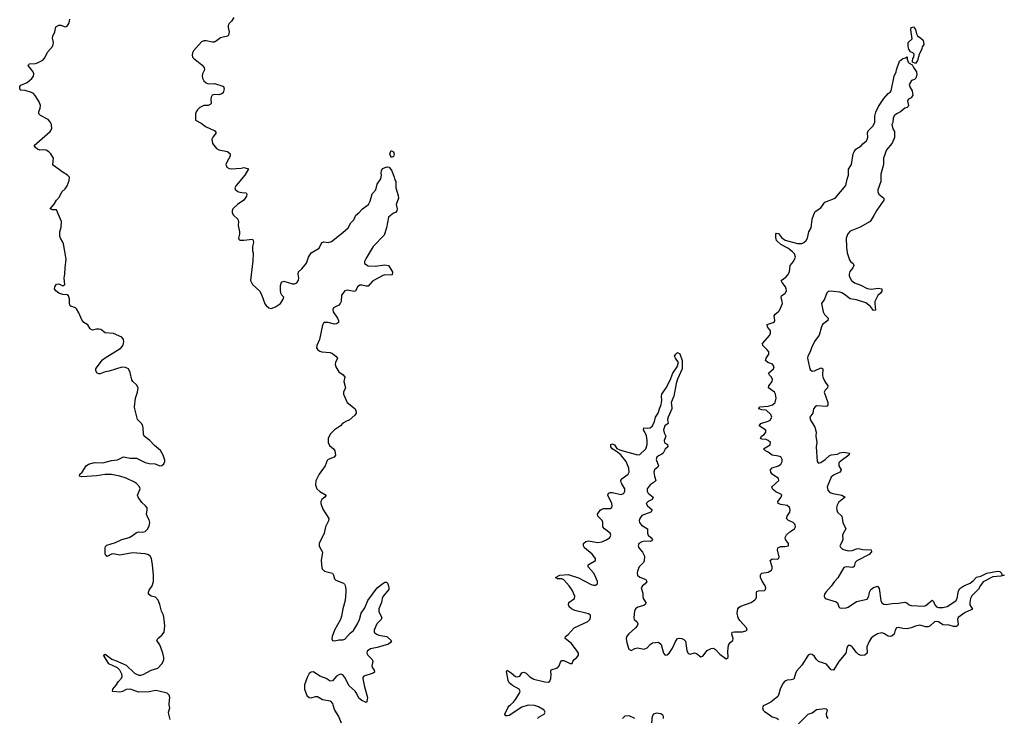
# Model space of a CAD drawing. Header units: inches. Extents: x 2605671 to 2720413, y 450557 to 553563.
# Tile 8 of 35: x 2634279 to 2643634, y 479872 to 486505. Entities that reach past the tile are written whole.
import ezdxf

# ---------------------------------------------------------------- set-up
doc = ezdxf.new("R2010")
doc.units = ezdxf.units.IN
doc.header["$MEASUREMENT"] = 0
for name, color, linetype in [('C6437', 7, 'Continuous'), ('C6438', 7, 'Continuous'), ('C6447', 7, 'Continuous'), ('C6448', 7, 'Continuous')]:
    doc.layers.add(name, color=color, linetype=linetype)

msp = doc.modelspace()

# ---------------------------------------------------------------- linework, layer by layer
at = {"layer": 'C6437', "color": 5, "elevation": 20}
for points in [[(2635710, 479861.2), (2635695.1, 479910), (2635694.7, 479930), (2635704.4, 479970), (2635699.6, 480000)], [(2637254.6, 480000), (2637270.4, 479950), (2637308.2, 479890), (2637332.2, 479830)], [(2639199.1, 479870), (2639215.8, 479884.2), (2639263.6, 479910), (2639273, 479930), (2639261.3, 479950), (2639210, 479980.9), (2639170, 479992.9), (2639110, 479995), (2639050, 479976.8), (2638930, 479898.3), (2638910, 479894), (2638896.5, 479896.5), (2638889.5, 479910), (2638916.9, 479970), (2638929.8, 479990.2), (2638941, 480000)]]:
    msp.add_lwpolyline(points, dxfattribs=at)
at = {"layer": 'C6438', "color": 5, "elevation": 20}
for points in [[(2635699.6, 480000), (2635698, 480010), (2635705, 480070), (2635700.4, 480090), (2635679.6, 480110), (2635590, 480134), (2635570, 480135.3), (2635510, 480121.8), (2635410, 480118.7), (2635330, 480149.6), (2635290, 480145.1), (2635254.6, 480125.4), (2635230, 480118.9), (2635164.8, 480124.8), (2635161.2, 480130), (2635164.7, 480150), (2635194.8, 480185.2), (2635217.5, 480222.5), (2635247.8, 480252.2), (2635254, 480270), (2635249.6, 480290), (2635229.7, 480330), (2635210, 480349.7), (2635126.6, 480390), (2635083.3, 480463.3), (2635074, 480470), (2635090, 480480.7), (2635153.7, 480433.7), (2635190, 480421.7), (2635290, 480376.5), (2635370, 480301.2), (2635410, 480282.6), (2635430, 480281.6), (2635453, 480287), (2635529.8, 480330.2), (2635590.7, 480349.3), (2635629.6, 480390), (2635642.4, 480410), (2635648, 480430), (2635649.7, 480450), (2635640.5, 480490), (2635609.7, 480569.7), (2635582.7, 480610), (2635592.3, 480630), (2635630, 480661.6), (2635651.2, 480690), (2635657.7, 480750), (2635653.5, 480810), (2635644.8, 480850), (2635626, 480890), (2635611, 480951), (2635594.3, 480994.3), (2635570, 481021.3), (2635530, 481032.8), (2635504.2, 481050), (2635502, 481070), (2635508.2, 481090), (2635536.9, 481130), (2635549.7, 481170), (2635549.7, 481230.3), (2635541.4, 481330), (2635530.8, 481390), (2635519.7, 481410), (2635502.8, 481422.8), (2635472.6, 481432.6), (2635350, 481444.1), (2635230, 481421.5), (2635167.5, 481432.5), (2635150, 481429.6), (2635110, 481409.6), (2635096.5, 481416.5), (2635092.3, 481430), (2635092.3, 481490), (2635095.5, 481504.5), (2635105.8, 481514.2), (2635190, 481539.6), (2635251.3, 481568.7), (2635318.4, 481590), (2635352.6, 481607.4), (2635390, 481635.5), (2635410, 481641.1), (2635450, 481639.7), (2635470, 481645.4), (2635498, 481670), (2635510, 481698.8), (2635514.4, 481730), (2635510, 481755.1), (2635489.6, 481790), (2635484.2, 481810), (2635491.2, 481850), (2635489.4, 481870), (2635474.5, 481890), (2635439.7, 481919.7), (2635404.2, 481970), (2635398.7, 481990), (2635424.8, 482050), (2635418.7, 482070), (2635390, 482100.8), (2635370, 482114.8), (2635290, 482151.6), (2635230, 482170.6), (2635150, 482185.8), (2635090, 482187.7), (2635010, 482175.6), (2634870, 482166), (2634849, 482170), (2634849.2, 482190), (2634871.5, 482208.5), (2634911.6, 482270), (2634934.1, 482285.9), (2634990, 482300.9), (2635070, 482297.2), (2635150, 482320.9), (2635210, 482324.9), (2635264.6, 482355.4), (2635330, 482341.2), (2635390, 482341.3), (2635470, 482300.2), (2635510, 482291.1), (2635566.9, 482286.9), (2635610, 482270.3), (2635630, 482271.8), (2635650, 482288.8), (2635657.4, 482310), (2635656.8, 482323.2), (2635643.4, 482370), (2635616.1, 482416.1), (2635560.7, 482460.7), (2635517.2, 482510), (2635461.1, 482550), (2635454.8, 482570), (2635453.3, 482630), (2635448.8, 482648.8), (2635436.3, 482670), (2635399.8, 482710), (2635372, 482810), (2635369.8, 482830.2), (2635381, 482910), (2635399.8, 482970), (2635403.5, 483010), (2635390, 483038.4), (2635355.1, 483070), (2635345.6, 483085.6), (2635330, 483154), (2635313.3, 483190), (2635283.7, 483203.7), (2635250, 483205.4), (2635130, 483167.3), (2635090, 483162), (2635043.2, 483143.2), (2635030, 483142.7), (2635015.3, 483150), (2635001.2, 483170), (2635003.7, 483190), (2635014.5, 483210), (2635065.3, 483274.7), (2635090, 483294.9), (2635210, 483366), (2635242, 483390), (2635258, 483410), (2635265.4, 483430), (2635269.7, 483450), (2635266.6, 483470), (2635250, 483491), (2635170, 483525.1), (2635092.7, 483532.7), (2635050, 483562.4), (2635030, 483567.8), (2635010, 483567.6), (2634970, 483558), (2634950, 483569), (2634927.2, 483607.2), (2634889.5, 483629.5), (2634870, 483655.3), (2634841.5, 483721.5), (2634818.9, 483758.9), (2634809.5, 483769.5), (2634766.6, 483786.6), (2634756.6, 483796.6), (2634751.7, 483811.7), (2634753.6, 483853.6), (2634742, 483882), (2634730, 483892.3), (2634690, 483896.2), (2634650, 483909.6), (2634621.2, 483930), (2634609.4, 483950), (2634612.3, 483970), (2634630, 483994.9), (2634650, 483997.1), (2634690, 483979.3), (2634709.2, 483990), (2634701.1, 484050), (2634708.7, 484091.3), (2634709.8, 484150.2), (2634719.3, 484230), (2634696.1, 484376.1), (2634690, 484393.2), (2634666, 484430), (2634659.6, 484450), (2634661.7, 484490), (2634674.7, 484534.7), (2634677.6, 484590), (2634630, 484699), (2634590, 484701.2), (2634569.4, 484710), (2634608, 484752), (2634628.4, 484791.6), (2634657.5, 484822.5), (2634680.5, 484870), (2634710, 484898), (2634730, 484927.6), (2634750, 484978), (2634751.4, 485010), (2634733.7, 485030), (2634693.4, 485053.4), (2634600.7, 485120.7), (2634594.3, 485130), (2634601.1, 485190), (2634575.8, 485230), (2634556.9, 485250), (2634530, 485264.7), (2634510, 485269.7), (2634470, 485267.8), (2634450, 485275.1), (2634429.4, 485290), (2634418, 485310), (2634570, 485443.1), (2634583.5, 485470), (2634581.1, 485510), (2634570, 485533.7), (2634550, 485556.1), (2634475.8, 485595.8), (2634461.6, 485610), (2634461.3, 485630), (2634474.9, 485665.1), (2634476.4, 485690), (2634464.2, 485724.2), (2634426.7, 485786.7), (2634410, 485803.6), (2634390, 485813.3), (2634330, 485834), (2634290, 485837.2), (2634279.3, 485850), (2634282, 485870), (2634290, 485882.8), (2634350, 485908.4), (2634393.9, 485946.1), (2634409.6, 485970), (2634413.3, 485990), (2634407.3, 486010), (2634359.3, 486070), (2634362, 486078), (2634372.9, 486087.1), (2634428.6, 486088.6), (2634450, 486094.9), (2634499.4, 486120.6), (2634518.6, 486141.4), (2634543.6, 486196.4), (2634590.7, 486249.3), (2634598.5, 486270), (2634599.7, 486290), (2634589.6, 486330), (2634594, 486350), (2634613.3, 486390), (2634623.8, 486436.2), (2634650, 486452.2), (2634670, 486452.4), (2634710, 486438), (2634730, 486444.9), (2634747, 486470), (2634753.6, 486490), (2634755.8, 486510)], [(2636314.2, 486525.8), (2636290.6, 486490), (2636270.3, 486469.7), (2636261.3, 486450), (2636258.7, 486430), (2636268.2, 486390), (2636263, 486357), (2636252.3, 486347.7), (2636187.5, 486332.5), (2636150, 486302.9), (2636130, 486293.3), (2636110, 486292.6), (2636050, 486303.9), (2636030, 486303.1), (2636005.8, 486294.2), (2635931.7, 486210), (2635920.9, 486190), (2635917, 486170), (2635922.4, 486150), (2635930, 486140.5), (2636010, 486077.3), (2636033.4, 486050), (2636035.5, 486030), (2636016.4, 485990), (2636012.4, 485970), (2636014.9, 485950), (2636030, 485923), (2636050, 485904.4), (2636070, 485894.9), (2636130, 485899.1), (2636210, 485874.8), (2636216, 485870), (2636222.8, 485850), (2636211, 485810), (2636199.1, 485800.9), (2636170, 485792.7), (2636130, 485795.1), (2636107.3, 485790), (2636097.3, 485770), (2636094, 485750), (2636098.8, 485710), (2636090, 485699), (2636070, 485689.4), (2636030, 485689.4), (2635991, 485670), (2635970, 485649), (2635954.8, 485630), (2635948.4, 485610), (2635951.1, 485551.1), (2636003.5, 485523.5), (2636044.7, 485490), (2636132, 485450), (2636139.8, 485439.8), (2636144.7, 485430), (2636114, 485390), (2636105.5, 485370), (2636110.7, 485330), (2636150, 485280.7), (2636170, 485270.7), (2636253, 485253), (2636278, 485230), (2636278.8, 485210), (2636246.9, 485153.1), (2636239.1, 485130), (2636246, 485106), (2636270, 485093.4), (2636290, 485090.5), (2636384.7, 485095.3), (2636410, 485101), (2636454, 485090), (2636418.8, 485030), (2636334.8, 484930), (2636324.9, 484910), (2636330.8, 484890), (2636358, 484870), (2636390, 484863), (2636430, 484862), (2636436, 484850), (2636433.4, 484830), (2636407.3, 484790), (2636350, 484751.5), (2636303.8, 484710), (2636297.6, 484690), (2636299.5, 484670), (2636310, 484648), (2636350.5, 484610), (2636359.1, 484590), (2636354.8, 484550), (2636368, 484490), (2636367.7, 484470), (2636358, 484430), (2636361, 484421), (2636371.3, 484411.3), (2636410, 484410.8), (2636490, 484422), (2636498, 484410), (2636501, 484390), (2636491, 484350), (2636491, 484310), (2636496, 484290), (2636495.3, 484215.3), (2636471, 484030), (2636491.3, 483990), (2636558, 483930), (2636576.8, 483896.8), (2636607.7, 483807.7), (2636621, 483790), (2636646, 483770), (2636670, 483764.4), (2636710, 483778.7), (2636756.9, 483810), (2636783.7, 483850), (2636788.7, 483870), (2636769, 483890), (2636761.2, 483910), (2636758, 483938), (2636758, 483982), (2636766, 484014), (2636790, 484021), (2636870, 483997.3), (2636890, 483997.3), (2636913.6, 484006.4), (2636929.5, 484030.5), (2636932.3, 484052.3), (2636926, 484090), (2636929.4, 484110.6), (2636960.2, 484139.8), (2637005.6, 484194.4), (2637024, 484250), (2637049, 484290), (2637124.7, 484335.3), (2637149.4, 484390.6), (2637170, 484394.8), (2637210, 484390.7), (2637241.5, 484398.5), (2637350, 484486), (2637399, 484530), (2637424.5, 484575.5), (2637454, 484606), (2637472.5, 484647.5), (2637502, 484670), (2637535.3, 484710), (2637593.2, 484750), (2637610, 484782), (2637629.4, 484850.6), (2637662, 484890), (2637675.3, 484944.7), (2637710, 484994), (2637717.2, 485030), (2637712.7, 485050), (2637716, 485070), (2637727.2, 485092.8), (2637770, 485107.3), (2637790, 485104.7), (2637814.8, 485070), (2637838, 485010), (2637843.6, 484983.6), (2637854, 484970), (2637852, 484910), (2637875.3, 484835.3), (2637878, 484810), (2637856, 484750), (2637864.7, 484710), (2637861, 484690), (2637850, 484675.3), (2637831.1, 484668.9), (2637784.7, 484630), (2637764, 484530), (2637741.4, 484458.6), (2637638.8, 484350), (2637570, 484242), (2637554.8, 484210), (2637556, 484190), (2637588.8, 484168.8), (2637655.3, 484164.7), (2637750, 484177.3), (2637782, 484170), (2637821, 484110), (2637818, 484082), (2637801, 484079), (2637750, 484083.7), (2637730, 484075.1), (2637630, 484023.7), (2637590, 483976.2), (2637570, 483975.1), (2637530, 483985.1), (2637510, 483983.7), (2637490, 483969), (2637470, 483928.7), (2637456.8, 483923.2), (2637390, 483938), (2637370, 483929.2), (2637337.3, 483890), (2637332.7, 483830), (2637324.9, 483810), (2637310, 483795.1), (2637261, 483770), (2637254.8, 483750), (2637259.1, 483730), (2637299.3, 483670), (2637308, 483650), (2637307.3, 483630), (2637290, 483617), (2637270, 483613.6), (2637210, 483631.1), (2637170, 483629.3), (2637155.3, 483604.7), (2637128.7, 483470), (2637101.6, 483410), (2637100.5, 483390), (2637110.7, 483370), (2637130, 483357.1), (2637150.4, 483350.4), (2637230, 483345.5), (2637250, 483336.3), (2637282.8, 483310), (2637298, 483290), (2637278.8, 483250), (2637277.3, 483230), (2637284, 483210), (2637310, 483162.8), (2637353.8, 483133.8), (2637367.3, 483110), (2637359.1, 483070), (2637374, 483010), (2637357.1, 482970), (2637357.1, 482950), (2637390.7, 482870), (2637466.8, 482810), (2637476.8, 482783.2), (2637477.3, 482770), (2637462.8, 482750), (2637410, 482704), (2637390, 482697.2), (2637350, 482672.7), (2637327.7, 482650), (2637269.2, 482610.8), (2637228.4, 482570), (2637210.4, 482530), (2637210.4, 482490), (2637223.6, 482463.6), (2637260.7, 482430), (2637272.3, 482412.3), (2637281, 482370), (2637267.3, 482352.7), (2637211, 482330), (2637201.7, 482318.3), (2637183.1, 482270), (2637125.3, 482190), (2637093.8, 482126.2), (2637090.4, 482090), (2637103.8, 482050), (2637130, 482025.5), (2637191, 481990), (2637178, 481970), (2637150, 481949), (2637140.5, 481930), (2637141.6, 481910), (2637158.6, 481858.6), (2637217.3, 481770), (2637214.6, 481745.4), (2637184.9, 481690), (2637173, 481630), (2637125.7, 481530), (2637126, 481506), (2637156.4, 481450), (2637143.7, 481370), (2637150, 481302), (2637154, 481290), (2637176, 481270), (2637250.3, 481250.3), (2637261.3, 481230), (2637270, 481197.3), (2637282.4, 481182.4), (2637354.6, 481154.6), (2637365.1, 481145.1), (2637371.8, 481131.8), (2637376.9, 481096.9), (2637378.9, 481070), (2637371.5, 480990), (2637348.2, 480910), (2637338, 480842), (2637325.8, 480810), (2637270.2, 480710), (2637247.6, 480650), (2637245.1, 480625.1), (2637250.6, 480610.6), (2637270, 480608.7), (2637310, 480617.4), (2637350, 480617.4), (2637370, 480624.6), (2637419.7, 480680.3), (2637450, 480706.7), (2637489.8, 480770), (2637507.7, 480810), (2637522.3, 480870), (2637559, 480921), (2637586, 480990), (2637676, 481110), (2637730, 481152.7), (2637750, 481163.8), (2637763.5, 481163.5), (2637775.2, 481155.2), (2637780.5, 481140.5), (2637787.7, 481110), (2637785.2, 481094.8), (2637732.7, 481030), (2637722.6, 481010), (2637715.8, 480970), (2637691.8, 480910), (2637690.3, 480890.4), (2637696.4, 480870), (2637718.4, 480830), (2637714, 480810), (2637672.8, 480767.2), (2637648.5, 480710), (2637648.5, 480690), (2637668, 480670), (2637690, 480662), (2637768.4, 480648.4), (2637811.3, 480608.7), (2637802, 480590), (2637783.5, 480576.5), (2637675.9, 480544.1), (2637611.3, 480530), (2637579.1, 480510), (2637577.1, 480490), (2637588.2, 480470), (2637627.3, 480430), (2637636, 480410), (2637624, 480370), (2637630.8, 480350), (2637646.8, 480330), (2637651, 480310), (2637638.4, 480301.6), (2637547.5, 480272.5), (2637540.3, 480259.7), (2637538.4, 480250), (2637555.6, 480170), (2637584.4, 480070), (2637577.3, 480030), (2637570, 480021.2), (2637530, 480039.6), (2637502.5, 480062.5), (2637479.7, 480110), (2637465.1, 480130), (2637410, 480181.6), (2637370, 480260.5), (2637350, 480283.1), (2637330, 480290.8), (2637310, 480286), (2637290, 480272.2), (2637250, 480227.3), (2637230, 480225.6), (2637190, 480250.8), (2637130, 480270.9), (2637071.5, 480311.5), (2637050, 480311), (2637030, 480296.3), (2637010, 480258.4), (2636986, 480190), (2636984.1, 480150), (2637008.2, 480088.2), (2637030, 480067.9), (2637050, 480066.9), (2637090, 480080.3), (2637110, 480078), (2637157.3, 480050), (2637230, 480036.5), (2637251.1, 480011.1), (2637254.6, 480000)], [(2640000, 482359.8), (2639990, 482372), (2639950, 482406), (2639909.4, 482430), (2639895.1, 482450), (2639895.3, 482470), (2639910, 482476.3), (2639930, 482467.3), (2639954.2, 482434.2), (2639979.9, 482419.9), (2640000, 482414.3)], [(2640000, 482097.7), (2639993, 482110), (2639989.6, 482130), (2640000, 482145.9)], [(2638941, 480000), (2638970, 480025.7), (2638989.7, 480050), (2639027.8, 480110), (2639035.1, 480130), (2639025.6, 480150), (2638962.8, 480182.8), (2638929.6, 480210), (2638921.3, 480230), (2638903, 480317), (2638910.8, 480330), (2638950, 480304.9), (2638989.2, 480269.2), (2639010, 480264.2), (2639030, 480270.7), (2639050, 480304.9), (2639070, 480310.4), (2639090, 480299.5), (2639126.6, 480266.6), (2639164.1, 480244.1), (2639270, 480217.3), (2639304.2, 480215.8), (2639315.6, 480224.4), (2639325.4, 480250), (2639328.3, 480288.3), (2639324.2, 480315.8), (2639328, 480332), (2639390, 480352), (2639405.4, 480370), (2639416.1, 480403.9), (2639430, 480420.5), (2639450, 480420.3), (2639510, 480390.8), (2639528.7, 480391.3), (2639533.2, 480410), (2639546.6, 480430), (2639572.3, 480450), (2639587, 480470), (2639589.4, 480490), (2639577, 480510), (2639523.3, 480583.3), (2639462.7, 480630), (2639466, 480650), (2639490, 480668), (2639548.5, 480731.5), (2639675.6, 480790), (2639694.8, 480810), (2639703.5, 480830), (2639702.4, 480850), (2639684.4, 480864.4), (2639554.5, 480894.5), (2639522.7, 480910), (2639499.3, 480930), (2639492.3, 480950), (2639497.2, 480970), (2639551.8, 481010), (2639553.6, 481030), (2639528, 481090), (2639501.1, 481130), (2639450, 481186), (2639430, 481196), (2639390, 481196), (2639368.7, 481210), (2639410, 481230.3), (2639490, 481236.1), (2639590, 481205.5), (2639710, 481142.8), (2639730, 481136.5), (2639750, 481134.4), (2639769.5, 481150), (2639769.6, 481170), (2639742.6, 481230), (2639730, 481251.8), (2639679.5, 481310), (2639679.3, 481330), (2639749.4, 481370), (2639749.6, 481390), (2639717.6, 481430), (2639647, 481490), (2639636, 481510), (2639637.2, 481530), (2639657.2, 481550), (2639682, 481558), (2639770, 481542), (2639810, 481546.5), (2639853.7, 481566.3), (2639884.7, 481590), (2639894.2, 481610), (2639890.9, 481630), (2639834, 481670), (2639819.6, 481690), (2639819.6, 481730), (2639814, 481750), (2639772.7, 481790), (2639769.5, 481810), (2639793.1, 481846.9), (2639810, 481858.4), (2639830, 481863.7), (2639890, 481863.1), (2639905.8, 481874.2), (2639909.6, 481890), (2639905.4, 481910), (2639867.6, 481990), (2639874, 482010), (2639890, 482014.9), (2639910, 482014.3), (2639990, 481997.8), (2640000, 482000.4)]]:
    msp.add_lwpolyline(points, dxfattribs=at)
msp.add_lwpolyline([(2637810, 485198), (2637795.3, 485230), (2637810, 485262), (2637831.3, 485251.3), (2637836, 485230), (2637830, 485206)], close=True, dxfattribs=at)
at = {"layer": 'C6447', "color": 5, "elevation": 20}
for points in [[(2641365.3, 480000), (2641343.7, 479990), (2641336, 479970), (2641342.6, 479950), (2641355.2, 479935.2), (2641390, 479915.5), (2641430, 479884.7), (2641472.6, 479872.6), (2641490, 479861.6)], [(2640395.9, 479870), (2640397.1, 479890), (2640390, 479903), (2640370, 479915.4), (2640350, 479918.5), (2640330, 479919.4), (2640299.5, 479910), (2640287.1, 479890), (2640282.6, 479830)], [(2641680, 479820), (2641770, 479911.5), (2641810, 479924.6), (2641850, 479954), (2641930, 479965.5), (2641942.8, 479962.8), (2641950, 479952), (2641942.4, 479910), (2641946, 479890), (2641958, 479870)], [(2640122.4, 479870), (2640070, 479894.2), (2640030, 479892.8), (2640007.9, 479870)]]:
    msp.add_lwpolyline(points, dxfattribs=at)
at = {"layer": 'C6448', "color": 5, "elevation": 20}
msp.add_lwpolyline([(2642790, 486088), (2642763.1, 486103.1), (2642762, 486110), (2642764, 486136), (2642775.3, 486150), (2642776.4, 486176.4), (2642766, 486190), (2642741.2, 486201.2), (2642725.6, 486225.6), (2642719, 486250), (2642722, 486290), (2642758, 486322), (2642745.2, 486410), (2642750, 486432), (2642770, 486438), (2642790.5, 486410.5), (2642801, 486370), (2642810.8, 486350.8), (2642842, 486330), (2642862, 486310), (2642870.7, 486270), (2642852.7, 486247.3), (2642852, 486230), (2642824.7, 486175.3), (2642810, 486118)], close=True, dxfattribs=at)
for points in [[(2640000, 482414.3), (2640150, 482372.9), (2640170, 482377), (2640227.1, 482430), (2640239.8, 482470), (2640239.8, 482510), (2640233.4, 482553.4), (2640216.2, 482596.2), (2640205.1, 482610), (2640209.2, 482630), (2640245.3, 482625.3), (2640270, 482628.8), (2640290.6, 482649.4), (2640310.7, 482689.3), (2640321.1, 482730), (2640345.1, 482770), (2640356.9, 482810), (2640375.1, 482850), (2640381, 482890), (2640376.9, 482930), (2640379.5, 482950), (2640420.5, 483010), (2640458, 483082), (2640486, 483150), (2640526, 483210), (2640537.2, 483250), (2640509.3, 483290), (2640501.2, 483310), (2640513.2, 483330), (2640530, 483344), (2640550, 483331), (2640572.7, 483270), (2640572.2, 483190), (2640528.5, 483091.5), (2640516.4, 483050), (2640493.6, 482930), (2640467.6, 482870), (2640475.8, 482824.2), (2640473.7, 482810), (2640440.2, 482730), (2640435.6, 482710), (2640438.8, 482670), (2640410, 482647.3), (2640395.8, 482610), (2640402.2, 482582.2), (2640419.3, 482550), (2640401.6, 482510), (2640405.5, 482490), (2640434.9, 482470), (2640438, 482450), (2640411.6, 482428.4), (2640392.1, 482387.9), (2640381.7, 482378.3), (2640350, 482365.1), (2640332.2, 482350), (2640327.4, 482330), (2640348.7, 482270), (2640342.6, 482257.4), (2640311.8, 482230), (2640304.5, 482210), (2640309.3, 482169.3), (2640323.8, 482130), (2640307.6, 482112.4), (2640270, 482088.3), (2640241.8, 482050), (2640239.6, 482030), (2640250.2, 482010.2), (2640298.8, 481970), (2640288, 481950), (2640250.6, 481930), (2640232.7, 481910), (2640243.8, 481890), (2640288, 481850), (2640276.3, 481830), (2640190, 481797.6), (2640170.2, 481770), (2640166.3, 481750), (2640169.4, 481729.5), (2640185.8, 481705.8), (2640245.5, 481670), (2640243.6, 481630), (2640250.2, 481610.2), (2640277, 481590), (2640292.4, 481570), (2640282.4, 481557.6), (2640268.5, 481551.5), (2640213.3, 481553.3), (2640190, 481548.5), (2640160.3, 481530), (2640155.2, 481510), (2640162.7, 481490), (2640196.1, 481450), (2640214.9, 481410), (2640213.4, 481366.6), (2640205.3, 481350), (2640164.9, 481310), (2640148.3, 481270), (2640146, 481250), (2640150.3, 481230), (2640170, 481211.5), (2640228.2, 481190), (2640238, 481170), (2640221.7, 481150), (2640196.5, 481130), (2640183.7, 481110), (2640198.6, 481058.6), (2640198.5, 481030), (2640204.2, 481010), (2640226.7, 480970), (2640226, 480954), (2640210, 480941.4), (2640153.2, 480926.8), (2640129, 480910), (2640121.3, 480890), (2640114.3, 480830), (2640118.7, 480810), (2640142.4, 480790), (2640153.1, 480770), (2640146.9, 480750), (2640131.3, 480730), (2640066.8, 480673.2), (2640049.1, 480650.9), (2640042.5, 480630), (2640048, 480588), (2640067.7, 480527.8), (2640090, 480516.3), (2640124.9, 480535.1), (2640150, 480540.3), (2640213.3, 480526.7), (2640240.6, 480539.4), (2640270, 480572.2), (2640290, 480587.2), (2640350, 480593.4), (2640372.5, 480572.5), (2640395.3, 480490), (2640412.5, 480472.5), (2640430, 480474.9), (2640450, 480490.4), (2640482.1, 480537.9), (2640510, 480601.6), (2640530, 480628.8), (2640550, 480633.1), (2640570, 480630.3), (2640590, 480621.3), (2640604.4, 480604.4), (2640616.3, 480516.3), (2640630, 480488.4), (2640642.4, 480482.4), (2640650, 480480.3), (2640690, 480493.1), (2640710, 480487.4), (2640750, 480456.5), (2640770, 480460.3), (2640810, 480515.8), (2640850, 480536), (2640870, 480538.9), (2640890, 480526), (2640930, 480480.2), (2640990, 480434.9), (2641011, 480450), (2641007.1, 480510), (2641014.1, 480565.9), (2641029.8, 480590.2), (2641055.6, 480610), (2641057.7, 480630), (2641045.4, 480670), (2641049.4, 480690), (2641070, 480694), (2641146, 480694), (2641178.5, 480701.5), (2641192, 480710), (2641185.1, 480730), (2641121.4, 480801.4), (2641106.3, 480826.3), (2641097.3, 480870), (2641101.3, 480910), (2641113.6, 480926.4), (2641130, 480936.4), (2641230, 480972.7), (2641264, 480996), (2641273.6, 481006.4), (2641278.8, 481021.2), (2641279.5, 481070), (2641283.5, 481076.5), (2641297.6, 481082.4), (2641354.3, 481085.7), (2641366.6, 481093.4), (2641369.5, 481110), (2641361.6, 481130), (2641334.1, 481174.1), (2641318.7, 481210), (2641316.2, 481230), (2641320.1, 481239.9), (2641329.7, 481250.3), (2641390, 481258.9), (2641422, 481278), (2641429.6, 481290), (2641429.7, 481310), (2641408.3, 481371.7), (2641430, 481386.7), (2641476.3, 481383.7), (2641491.9, 481388.1), (2641494.2, 481405.8), (2641479.7, 481470), (2641482.9, 481490), (2641510, 481502.6), (2641550, 481502.3), (2641584, 481510), (2641584.5, 481530), (2641554.3, 481570), (2641552.4, 481590), (2641565.1, 481614.9), (2641596.4, 481643.6), (2641639.5, 481670), (2641649.6, 481690), (2641647.6, 481710), (2641639.5, 481719.5), (2641627, 481730), (2641585.1, 481750), (2641564.2, 481770), (2641569.7, 481790), (2641595, 481830), (2641599.5, 481850), (2641593.7, 481873.7), (2641570, 481892.9), (2641510, 481900.9), (2641486, 481910), (2641483.5, 481930), (2641514.3, 481970), (2641520.7, 481990), (2641510, 482000.7), (2641462.6, 482022.6), (2641440.8, 482040.8), (2641431.6, 482050), (2641426.6, 482070), (2641492.3, 482130), (2641489.6, 482150), (2641429, 482189), (2641415.1, 482210), (2641413, 482230), (2641429.5, 482250), (2641487.6, 482270), (2641510, 482286), (2641524, 482310), (2641524.6, 482330), (2641510, 482354.2), (2641490, 482362.2), (2641429.4, 482370), (2641390, 482399.7), (2641366, 482410), (2641347, 482430), (2641410, 482468.4), (2641413.6, 482490), (2641389.3, 482510), (2641370, 482517.7), (2641330, 482521.3), (2641317, 482530), (2641326, 482550), (2641352.7, 482567.3), (2641369.6, 482590), (2641367.9, 482607.9), (2641304, 482650), (2641319.3, 482670), (2641390, 482692.2), (2641410, 482703.6), (2641424.8, 482730), (2641416.4, 482756.4), (2641370, 482798.9), (2641330, 482799.7), (2641300.7, 482810), (2641309.5, 482830), (2641390, 482836.2), (2641431.1, 482848.9), (2641456.2, 482870), (2641464.9, 482910), (2641458.8, 482950), (2641450, 482967.1), (2641395.1, 483010), (2641396.4, 483030), (2641428.5, 483070), (2641431.9, 483090), (2641422.6, 483110), (2641403.7, 483130), (2641395.1, 483150), (2641441.7, 483190), (2641447.3, 483210), (2641433, 483233), (2641386.6, 483250), (2641364.7, 483270), (2641371.2, 483290), (2641397.3, 483330), (2641396.8, 483350), (2641382, 483370), (2641339.7, 483410), (2641335.1, 483430), (2641406.3, 483510), (2641412.8, 483527.2), (2641411.6, 483551.6), (2641385.1, 483590), (2641381.2, 483610), (2641437.2, 483630), (2641450, 483640.7), (2641454.7, 483650), (2641448.1, 483691.9), (2641457, 483710), (2641487, 483730), (2641497.2, 483742.8), (2641525.1, 483810), (2641524.8, 483830), (2641513, 483870), (2641516.6, 483883.4), (2641551.3, 483908.7), (2641563.9, 483930), (2641562.8, 483950), (2641554.6, 483970), (2641523.1, 484010), (2641513.6, 484030), (2641559.6, 484060.4), (2641578.7, 484081.3), (2641593, 484110), (2641599.8, 484170), (2641631.9, 484210), (2641648.7, 484250), (2641640.6, 484280.6), (2641622.4, 484302.4), (2641576.4, 484336.4), (2641509.8, 484369.8), (2641470, 484409.4), (2641462, 484438), (2641464, 484470), (2641470, 484478), (2641490, 484474), (2641518.6, 484438.6), (2641552.5, 484412.5), (2641670, 484380.3), (2641710, 484380.8), (2641730, 484390.3), (2641750.8, 484409.2), (2641762.6, 484430), (2641777.7, 484490), (2641797.7, 484530), (2641809.7, 484610), (2641823.8, 484656.2), (2641837.5, 484682.5), (2641890, 484718.4), (2641927.7, 484772.3), (2642028.2, 484811.8), (2642129.3, 484930), (2642140.9, 484990), (2642154.5, 485030), (2642154.5, 485085.5), (2642182, 485130), (2642199.3, 485230), (2642206.6, 485250), (2642223.5, 485276.5), (2642273.4, 485306.6), (2642290, 485326.8), (2642324.5, 485355.5), (2642332.1, 485367.9), (2642336, 485390), (2642332.7, 485430), (2642339.3, 485450), (2642384.5, 485495.5), (2642404, 485530), (2642403.7, 485590), (2642412.1, 485627.9), (2642438.6, 485681.4), (2642490, 485756), (2642530, 485804.7), (2642550, 485818), (2642559, 485830), (2642588.7, 485970), (2642608, 486010), (2642608.7, 486030), (2642638, 486110), (2642670, 486138), (2642696.4, 486143.6), (2642710, 486154), (2642712, 486130), (2642722, 486102), (2642730, 486092), (2642758, 486078), (2642772, 486050), (2642801, 486010), (2642802, 485982), (2642794.8, 485950), (2642782, 485938), (2642751, 485929), (2642731, 485890), (2642739.8, 485859.8), (2642757.3, 485830), (2642764.9, 485790), (2642750, 485762.7), (2642724.7, 485750), (2642718.8, 485741.2), (2642714.8, 485730), (2642722.8, 485690), (2642719.8, 485680.2), (2642712, 485670), (2642690, 485666), (2642646.8, 485630), (2642608.5, 485611.5), (2642586.9, 485593.1), (2642578, 485570), (2642574.4, 485530), (2642566.8, 485510), (2642575.5, 485470), (2642590, 485442), (2642590, 485388), (2642570, 485334), (2642515.5, 485270), (2642487.7, 485190), (2642485.5, 485130), (2642462, 485038), (2642462.4, 484970), (2642432.7, 484890), (2642433, 484870), (2642442, 484850), (2642490.7, 484810), (2642490.7, 484790), (2642422.2, 484697.8), (2642395.1, 484644.9), (2642359.3, 484590), (2642263.6, 484536.4), (2642170, 484497.7), (2642148.4, 484471.6), (2642132.9, 484430), (2642133.9, 484346.1), (2642139.6, 484290), (2642164.4, 484224.4), (2642173.4, 484210), (2642197.3, 484190), (2642203, 484170), (2642194, 484150), (2642164.8, 484115.2), (2642158.7, 484090), (2642159.5, 484070), (2642181.3, 484030), (2642210, 484006), (2642270, 483985.3), (2642330, 483954.3), (2642370, 483946.7), (2642436.1, 483956.1), (2642471.3, 483950), (2642470, 483928), (2642458, 483910), (2642432.2, 483887.8), (2642404.9, 483830), (2642403, 483810), (2642410, 483748), (2642390, 483744), (2642362.7, 483782.7), (2642317.1, 483817.1), (2642230, 483844.7), (2642170, 483854), (2642116.3, 483896.3), (2642090, 483911.1), (2642070, 483917.7), (2642010, 483925.1), (2641970, 483928), (2641958.7, 483921.3), (2641948.6, 483911.4), (2641927.2, 483850), (2641897.3, 483810), (2641914, 483730), (2641927.2, 483707.2), (2641960.3, 483670), (2641958, 483650), (2641905.8, 483610), (2641896.1, 483590), (2641873.8, 483510), (2641829.3, 483450.7), (2641801.3, 483390), (2641789.1, 483350), (2641767.6, 483310), (2641763.6, 483290), (2641782, 483202), (2641790, 483182.8), (2641808.2, 483168.2), (2641830, 483170.4), (2641890, 483198.4), (2641910.2, 483190.3), (2641906.7, 483130), (2641910.3, 483110), (2641928.7, 483070), (2641956.4, 483030), (2641954.9, 483010), (2641931.8, 482988.2), (2641923.1, 482970), (2641956, 482870), (2641958.3, 482841.7), (2641948.1, 482831.9), (2641850, 482838), (2641836.3, 482830), (2641822.3, 482810), (2641814, 482770), (2641785.7, 482730), (2641788.9, 482710), (2641834.7, 482634.7), (2641847.6, 482590), (2641844.4, 482550), (2641851.4, 482490), (2641845, 482450), (2641856.4, 482310), (2641870, 482293), (2641890, 482301.1), (2641931.7, 482328.3), (2641970, 482364), (2641990, 482372.6), (2642050, 482381.1), (2642070, 482391.5), (2642110, 482400.3), (2642162.8, 482390), (2642155.5, 482370), (2642083.1, 482316.9), (2642063.2, 482296.8), (2642062.7, 482270), (2642083.7, 482230), (2642079.9, 482220.1), (2642071.8, 482208.2), (2642010, 482181.7), (2641990, 482160.5), (2641952.3, 482070), (2641957.6, 482037.6), (2641977.2, 482017.2), (2642005.8, 482005.8), (2642089.1, 481989.1), (2642123, 481970), (2642079.5, 481940.5), (2642059.3, 481920.7), (2642044.9, 481895.1), (2642040.1, 481870), (2642041.7, 481850), (2642050.1, 481830.1), (2642089.2, 481790), (2642099.4, 481730), (2642128.9, 481670), (2642099.3, 481620.7), (2642096.2, 481610), (2642099.7, 481570), (2642094.2, 481550), (2642072.9, 481510), (2642076.5, 481496.5), (2642097.6, 481477.6), (2642150, 481462.9), (2642190, 481465.4), (2642230, 481481.8), (2642250, 481484.4), (2642290, 481475.2), (2642370.4, 481470.4), (2642372.4, 481452.4), (2642350, 481427.8), (2642231.7, 481368.3), (2642218, 481350), (2642206.7, 481313.3), (2642195, 481305), (2642130, 481310.9), (2642110, 481302.4), (2642053.3, 481206.7), (2642020.2, 481170), (2641990, 481125.1), (2641937.3, 481070), (2641924.9, 481050), (2641922, 481030), (2641932, 481010), (2642037.8, 480977.8), (2642048.8, 480968.8), (2642061.6, 480930), (2642070, 480920.5), (2642090, 480916.5), (2642130, 480920.2), (2642151.4, 480928.6), (2642230, 480980.2), (2642330, 481003.8), (2642347.8, 481030), (2642354.7, 481070), (2642366.2, 481093.8), (2642390, 481114.4), (2642430, 481127.3), (2642444.4, 481104.4), (2642460.2, 480990), (2642470, 480968.7), (2642490, 480954.3), (2642510, 480952.4), (2642570, 480962.9), (2642630, 480964.5), (2642690, 480975.5), (2642708.4, 480968.4), (2642730, 480949.1), (2642750, 480942.2), (2642870, 480937.6), (2642890, 480942.4), (2642950, 480992.4), (2642962.3, 480982.3), (2642974, 480950), (2642991, 480931), (2643010, 480924.5), (2643050, 480922.5), (2643090, 480933.7), (2643173.9, 480986.1), (2643187.3, 481010), (2643199.3, 481080.7), (2643210, 481103.8), (2643250, 481130.3), (2643310, 481154.4), (2643340.7, 481179.3), (2643370, 481212.4), (2643410, 481221.6), (2643468.7, 481250), (2643570, 481267.3), (2643590, 481266), (2643606, 481250), (2643611.6, 481231.6), (2643634, 481230), (2643599.8, 481220.2), (2643525.1, 481214.9), (2643432.6, 481167.4), (2643406.7, 481133.3), (2643390, 481097), (2643326, 481034), (2643314, 481010), (2643305.2, 480970), (2643307.2, 480950), (2643330.5, 480909.5), (2643319.5, 480900.5), (2643263.2, 480876.8), (2643195.3, 480830), (2643188.7, 480810), (2643194.9, 480765.1), (2643190.2, 480749.8), (2643176.7, 480743.3), (2643150, 480743.1), (2643110, 480755.4), (2643050, 480760.7), (2643010, 480787.8), (2642990, 480791.3), (2642970, 480788.2), (2642930, 480751.2), (2642910, 480741.5), (2642890, 480741.5), (2642830, 480755.3), (2642791.8, 480748.2), (2642750, 480731.1), (2642710, 480721.5), (2642670, 480723.5), (2642630, 480734.7), (2642611, 480730), (2642598.3, 480710), (2642587.2, 480670), (2642570, 480654), (2642550, 480648.6), (2642530, 480652.6), (2642490, 480676.9), (2642470, 480683.1), (2642430, 480674.2), (2642387.6, 480650), (2642368.9, 480631.1), (2642350, 480601.3), (2642327.3, 480550), (2642330.3, 480490), (2642310, 480469.7), (2642273.4, 480466.6), (2642250, 480477.7), (2642230, 480496.9), (2642190, 480549.7), (2642170, 480563), (2642150, 480561.6), (2642138, 480542), (2642129.1, 480490), (2642062.8, 480410), (2642010, 480329.6), (2641990, 480331.8), (2641944.7, 480384.7), (2641870, 480411), (2641849.7, 480430), (2641830, 480459.5), (2641810, 480476.2), (2641790, 480480.7), (2641770, 480472.3), (2641710, 480375.1), (2641660.7, 480319.3), (2641650, 480297.2), (2641635.3, 480244.7), (2641610, 480235.9), (2641570, 480234.9), (2641550, 480224.5), (2641530, 480201.4), (2641503.7, 480150), (2641489.4, 480090.6), (2641481.3, 480078.7), (2641416.4, 480023.6), (2641365.3, 480000)], [(2640000, 482145.9), (2640002.7, 482150), (2640060.9, 482190), (2640069.5, 482210), (2640065.8, 482245.8), (2640040.7, 482310), (2640000, 482359.8)], [(2640000, 482000.4), (2640010, 482003.1), (2640018, 482010), (2640028.3, 482030), (2640027.1, 482050), (2640000, 482097.7)]]:
    msp.add_lwpolyline(points, dxfattribs=at)

doc.saveas('drawing.dxf')
